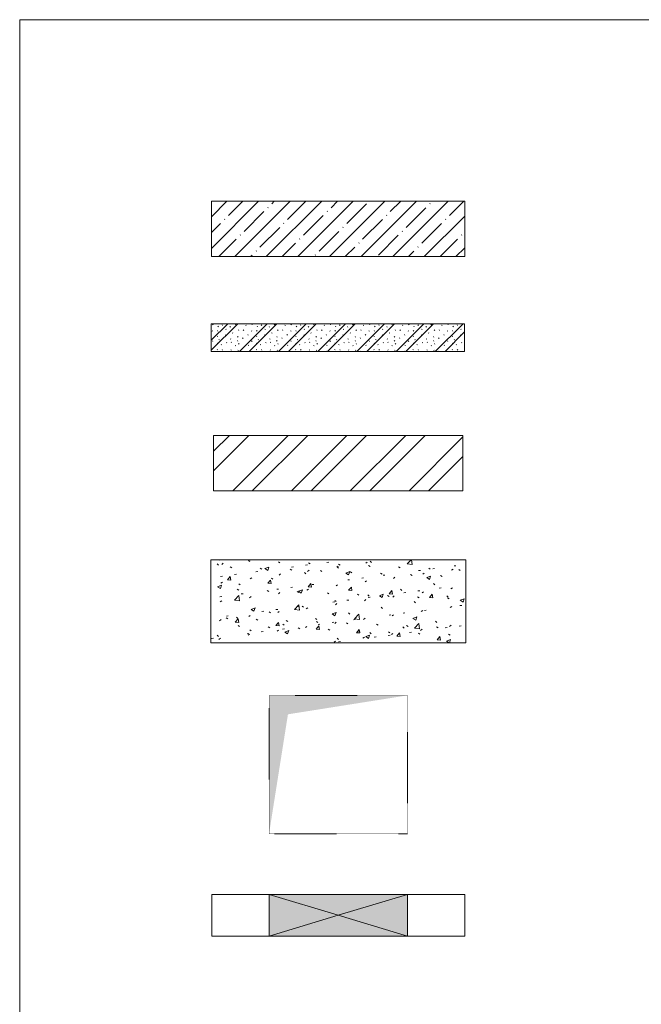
# Model space of a CAD drawing. Header units: millimetres. Extents: x 25420 to 100191, y -10965 to 131188.
# Tile 11 of 53: x 94691 to 96935, y 162 to 3715. Entities that reach past the tile are written whole.
import ezdxf

# ---------------------------------------------------------------- set-up
doc = ezdxf.new("R2010")
doc.units = ezdxf.units.MM
doc.linetypes.add('2_Пунктир_ 0_6 мм', pattern=[1.2, 0.6, -0.6])
for name, color, linetype, lineweight in [('A-DETL', 7, 'Continuous', 25), ('A-DETL-GENF', 7, 'Continuous', 13), ('A-DETL-THIN', 7, 'Continuous', 5), ('A-GLAZ', 7, 'Continuous', 13), ('A-WALL', 7, 'Continuous', 13), ('A-WALL-PATT', 7, 'Continuous', 13)]:
    doc.layers.add(name, color=color, linetype=linetype, lineweight=lineweight)

# ---------------------------------------------------------------- blocks, each defined once
blk = doc.blocks.new('Family - ___-2855987-Условные обозначения Маркировочные планы_вертикаль')
at = {"layer": 'A-WALL-PATT', "lineweight": 5}
h = blk.add_hatch(dxfattribs=at)
h.set_pattern_fill('FP_14', color=256, style=0, pattern_type=2)
h.set_pattern_definition([(45, (0, 0), (-57.0246, 57.0246), []), (45, (57.025, 0), (-57.0246, 57.0246), [100.806, -20.161, 1.676, -18.485])])
h.paths.add_polyline_path([(3841.9, 2859.7), (3841.9, 3059.7), (2927.5, 3059.7), (2927.5, 2859.7)])
at = {"layer": 'A-WALL'}
for p, q in [((3841.9, 3059.7), (2927.5, 3059.7)), ((2927.5, 3059.7), (2927.5, 2859.7)), ((3841.9, 2859.7), (3841.9, 3059.7)), ((2927.5, 2859.7), (3841.9, 2859.7))]:
    blk.add_line(p, q, dxfattribs=at)
blk = doc.blocks.new('Family - ___-2855989-Условные обозначения Маркировочные планы_вертикаль')
at = {"layer": 'A-WALL-PATT', "lineweight": 5}
h = blk.add_hatch(dxfattribs=at)
h.set_pattern_fill('FP_15', color=256, style=0, pattern_type=2)
h.set_pattern_definition([(135, (75.14, 94.32), (-141.4214, 1e-14), [2.5, -197.5]), (135, (87.45, 118.68), (-141.4214, 1e-14), [2.5, -197.5]), (135, (105.98, 118.27), (-141.4214, 1e-14), [2.5, -197.5]), (135, (57.48, 111.98), (-141.4214, 1e-14), [2.5, -197.5]), (135, (38.77, 111.98), (-141.4214, 1e-14), [2.5, -197.5]), (135, (28.72, 92.26), (-141.4214, 1e-14), [2.5, -197.5]), (135, (33.11, 71.45), (-141.4214, 1e-14), [2.5, -197.5]), (135, (53.67, 80.5), (-141.4214, 1e-14), [2.5, -197.5]), (135, (49.54, 65.47), (-141.4214, 1e-14), [2.5, -197.5]), (135, (11.3, 68.23), (-141.4214, 1e-14), [2.5, -197.5]), (135, (10.58, 84.04), (-141.4214, 1e-14), [2.5, -197.5]), (135, (23.07, 48.06), (-141.4214, 1e-14), [2.5, -197.5]), (135, (1.77, 37.3), (-141.4214, 1e-14), [2.5, -197.5]), (135, (20.15, 23.78), (-141.4214, 1e-14), [2.5, -197.5]), (135, (19.88, 9.23), (-141.4214, 1e-14), [2.5, -197.5]), (135, (38.47, 18.64), (-141.4214, 1e-14), [2.5, -197.5]), (135, (57.09, 31.2), (-141.4214, 1e-14), [2.5, -197.5]), (135, (69.94, 45.09), (-141.4214, 1e-14), [2.5, -197.5]), (135, (70.72, 7.91), (-141.4214, 1e-14), [2.5, -197.5]), (135, (94.34, 13.36), (-141.4214, 1e-14), [2.5, -197.5]), (135, (88.07, 25.68), (-141.4214, 1e-14), [2.5, -197.5]), (135, (88.51, 0), (-141.4214, 1e-14), [2.5, -197.5]), (135, (138.31, 4.11), (-141.4214, 1e-14), [2.5, -197.5]), (135, (135.6, 15.86), (-141.4214, 1e-14), [2.5, -197.5]), (135, (134.14, 59.83), (-141.4214, 1e-14), [2.5, -197.5]), (135, (118.96, 50.98), (-141.4214, 1e-14), [2.5, -197.5]), (135, (118.96, 79.14), (-141.4214, 1e-14), [2.5, -197.5]), (135, (130.2, 102.18), (-141.4214, 1e-14), [2.5, -197.5]), (135, (137.77, 117.7), (-141.4214, 1e-14), [2.5, -197.5]), (135, (58.81, 134.48), (-141.4214, 1e-14), [2.5, -197.5]), (135, (101.81, 136.91), (-141.4214, 1e-14), [2.5, -197.5]), (135, (23.62, 139.65), (-141.4214, 1e-14), [2.5, -197.5]), (135, (11.6, 133.08), (-141.4214, 1e-14), [2.5, -197.5]), (135, (21.39, 116.26), (-141.4214, 1e-14), [2.5, -197.5]), (135, (88.88, 45.28), (-141.4214, 1e-14), [2.5, -197.5]), (135, (90.56, 60.9), (-141.4214, 1e-14), [2.5, -197.5]), (135, (103.36, 86.03), (-141.4214, 1e-14), [2.5, -197.5]), (135, (71.57, 68.31), (-141.4214, 1e-14), [2.5, -197.5]), (135, (105.76, 65.93), (-141.4214, 1e-14), [2.5, -197.5]), (135, (40.73, 47.55), (-141.4214, 1e-14), [2.5, -197.5]), (135, (117.56, 30.23), (-141.4214, 1e-14), [2.5, -197.5]), (135, (121.12, 2.44), (-141.4214, 1e-14), [2.5, -197.5]), (45, (0, 53.03), (-141.4214, 0), []), (45, (53.03, 0), (-141.4214, 0), []), (45, (88.39, 0), (-141.4214, 0), []), (45, (0, 88.39), (-141.4214, 0), [])])
h.paths.add_polyline_path([(3841.7, 2517.7), (3841.7, 2617.7), (2927.3, 2617.7), (2927.3, 2517.7)])
at = {"layer": 'A-WALL'}
for p, q in [((3841.7, 2617.7), (2927.3, 2617.7)), ((2927.3, 2617.7), (2927.3, 2517.7)), ((3841.7, 2517.7), (3841.7, 2617.7)), ((2927.3, 2517.7), (3841.7, 2517.7))]:
    blk.add_line(p, q, dxfattribs=at)
blk = doc.blocks.new('Family - ___-2855993-Условные обозначения Маркировочные планы_вертикаль')
at = {"layer": 'A-DETL-GENF', "true_color": 0x808080}
h = blk.add_hatch(color=8, dxfattribs=at)
h.paths.add_polyline_path([(3385.4, 408.2), (3635.4, 408.2), (3385.4, 483), (3135.8, 408.2)])
h.paths.add_polyline_path([(3635.4, 558.2), (3135.8, 558.2), (3385.8, 483.3)])
h.paths.add_polyline_path([(3635.4, 408.2), (3635.8, 408.2), (3635.4, 558.2)])
at = {"layer": 'A-DETL-GENF'}
for p, q in [((3635.8, 558.2), (3135.8, 558.2)), ((3635.8, 408.2), (3635.8, 558.2)), ((3135.8, 408.2), (3635.8, 408.2))]:
    blk.add_line(p, q, dxfattribs=at)
at = {"layer": 'A-GLAZ'}
blk.add_line((3635.8, 558.2), (3635.8, 408.2), dxfattribs=at)
at = {"layer": 'A-WALL'}
for p, q in [((3135.8, 558.2), (2928.6, 558.2)), ((2928.6, 558.2), (2928.6, 408.2)), ((3635.8, 558.2), (3135.8, 558.2)), ((3843, 558.2), (3635.8, 558.2)), ((3843, 408.2), (3843, 558.2)), ((2928.6, 408.2), (3135.8, 408.2)), ((3135.8, 408.2), (3635.8, 408.2)), ((3635.8, 408.2), (3843, 408.2))]:
    blk.add_line(p, q, dxfattribs=at)

msp = doc.modelspace()

# ---------------------------------------------------------------- hatches: boundary and pattern name
at = {"layer": 'A-DETL-GENF', "lineweight": 5}
h = msp.add_hatch(dxfattribs=at)
h.set_pattern_fill('FP_17', color=256, style=0, pattern_type=2)
h.set_pattern_definition([(45, (92455.85, 0), (-106.066, 106.066), []), (45, (92455.85, 70.7), (-106.066, 106.066), [])])
h.paths.add_polyline_path([(96291.462959, 2014.667897), (96291.462959, 2214.667897), (95391.462959, 2214.667897), (95391.462959, 2014.667897)])
h = msp.add_hatch(dxfattribs=at)
h.set_pattern_fill('FP_16', color=256, style=0, pattern_type=2)
h.set_pattern_definition([(50, (92455.85, 0), (145.7474, -12.7507), [15.24, -167.64]), (355, (92455.85, 0), (-28.194, 152.846), [12.192, -134.112]), (100.451, (92468, -1.06), (117.554, 140.0937), [12.952, -142.472]), (46.184, (92455.85, 40.64), (216.8635, -33.634), [22.86, -251.46]), (96.636, (92473.93, 37.84), (189.922, 197.942), [19.428, -213.708]), (351.184, (92455.85, 40.64), (189.925, 197.94), [18.288, -201.168]), (21, (92476.17, 30.48), (121.292, -81.8118), [15.24, -167.64]), (326, (92476.17, 30.48), (49.442, 147.3507), [12.192, -134.112]), (71.451, (92486.28, 23.66), (170.734, 65.5375), [12.952, -142.472]), (37.5, (92455.854, 0), (2.47086, 67.64346), [6.706, -125.781, 6.706, -129.438, -134.62]), (37.5, (92455.854, 0), (2.47086, 67.64346), [-268.63, 6.706, -127.914]), (7.5, (92455.854, 0), (53.4554, 80.144), [6.706, -70.917, 6.706, -122.733, -51.308]), (7.5, (92455.854, 0), (53.4554, 80.144), [-207.061, 6.706, -44.602]), (327.5, (92410.54, 0), (108.4723, -4.58285), [6.706, -44.094, 6.706, -151.79, -210.312]), (327.5, (92410.54, 0), (108.4723, -4.58285), [-209.296, 6.706, -203.606]), (317.5, (92390.22, 0), (118.503, 20.3417), [6.706, -59.334, 6.706, -98.552, -149.352]), (317.5, (92390.22, 0), (118.503, 20.3417), [-171.298, 6.706, -142.646])])
h.paths.add_polyline_path([(96301.462959, 1466.191472), (96301.462959, 1766.191472), (95381.462959, 1766.191472), (95381.462959, 1466.191472)])
at = {"layer": 'A-DETL-GENF', "true_color": 0x808080}
for points in [[(95591.462959, 776.55891), (95659.827327, 1208.194542), (96091.462959, 1276.55891), (95591.462959, 1276.55891)], [(95591.669052, 408.171622), (95841.256866, 483.295277), (95591.669052, 558.171622)], [(96091.256866, 408.171622), (96091.256866, 558.171622), (95841.256866, 483.171622)]]:
    msp.add_hatch(color=8, dxfattribs=at).paths.add_polyline_path(points)

# ---------------------------------------------------------------- linework, layer by layer
at = {"layer": 'A-DETL', "lineweight": 13}
for p, q in [((96291.462959, 2214.667897), (95391.462959, 2214.667897)), ((95391.462959, 2214.667897), (95391.462959, 2014.667897)), ((96291.462959, 2014.667897), (96291.462959, 2214.667897)), ((95391.462959, 2014.667897), (96291.462959, 2014.667897))]:
    msp.add_line(p, q, dxfattribs=at)
at = {"layer": 'A-DETL', "lineweight": 5}
for p, q in [((96301.462959, 1766.191472), (95381.462959, 1766.191472)), ((95381.462959, 1766.191472), (95381.462959, 1466.191472)), ((96301.462959, 1466.191472), (96301.462959, 1766.191472)), ((95381.462959, 1466.191472), (96301.462959, 1466.191472)), ((95841.462959, 483.23345), (95591.669052, 558.171622)), ((95591.669052, 558.171622), (95591.669052, 408.171622)), ((96091.256866, 558.171622), (95841.256866, 483.171622)), ((96091.256866, 408.171622), (96091.256866, 558.171622)), ((95591.669052, 408.171622), (95841.462959, 483.109794)), ((95841.256866, 483.171622), (96091.256866, 408.171622))]:
    msp.add_line(p, q, dxfattribs=at)
at = {"layer": 'A-DETL', "linetype": '2_Пунктир_ 0_6 мм', "lineweight": 5}
for p, q in [((95591.462959, 1276.55891), (95591.462959, 776.55891)), ((96091.462959, 1276.55891), (95591.462959, 1276.55891)), ((96091.462959, 776.55891), (96091.462959, 1276.55891)), ((95591.462959, 776.55891), (96091.462959, 776.55891))]:
    msp.add_line(p, q, dxfattribs=at)
at = {"layer": 'A-DETL-THIN'}
for q in [(94691.462959, -10965.332103), (100191.462959, 3714.667897)]:
    msp.add_line((94691.462959, 3714.667897), q, dxfattribs=at)

# ---------------------------------------------------------------- block references
at = {"lineweight": 13}
for name in ['Family - ___-2855987-Условные обозначения Маркировочные планы_вертикаль', 'Family - ___-2855989-Условные обозначения Маркировочные планы_вертикаль', 'Family - ___-2855993-Условные обозначения Маркировочные планы_вертикаль']:
    msp.add_blockref(name, (92455.854103, 0), dxfattribs=at)

doc.saveas('drawing.dxf')
